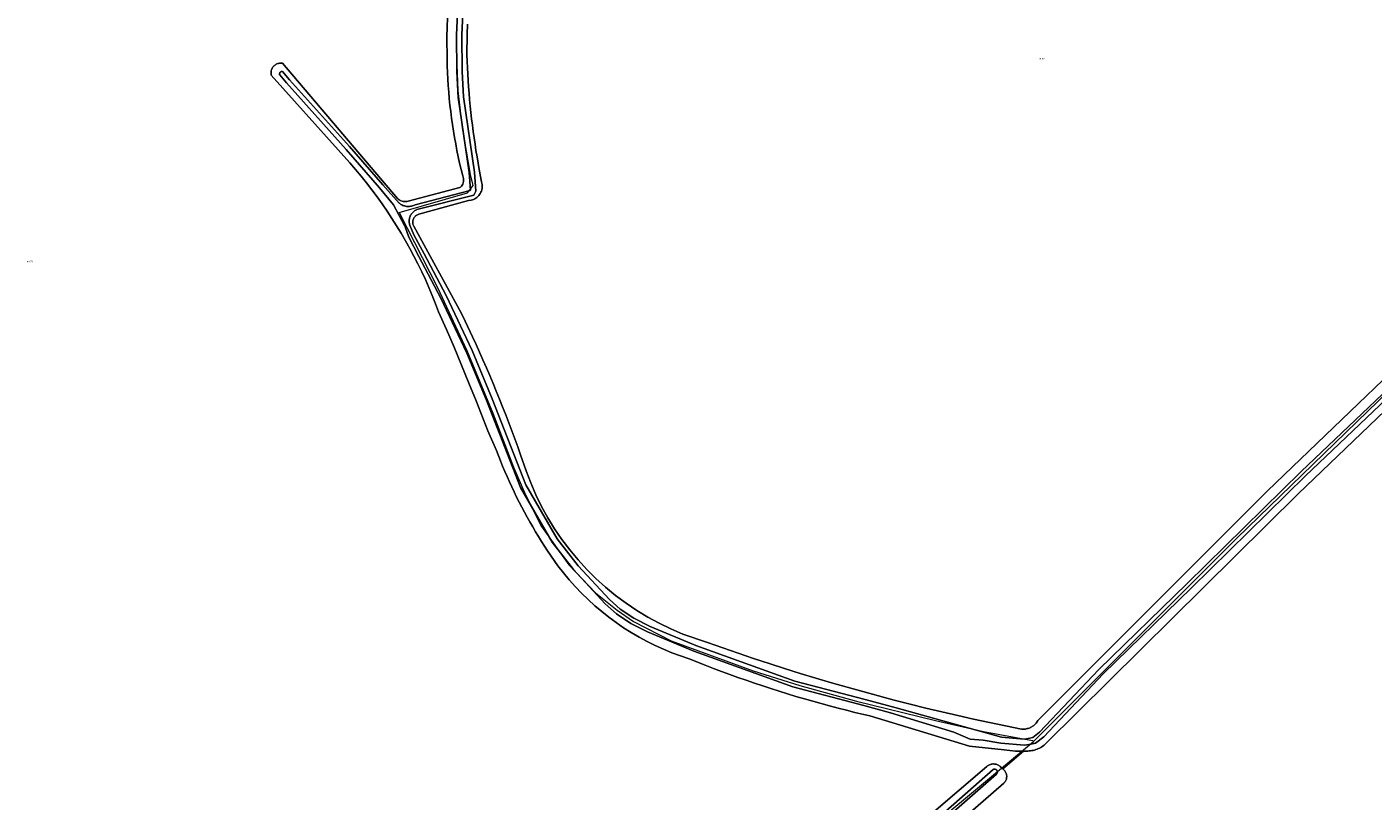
# Model space of a CAD drawing. Header units: metres. Extents: x 250001 to 257773, y 598992 to 609118.
# Tile 88 of 256: x 252198 to 252509, y 600204 to 600383. Entities that reach past the tile are written whole.
import ezdxf
from ezdxf.enums import TextEntityAlignment as Align
from ezdxf.lldxf.tags import DXFTag

# ---------------------------------------------------------------- set-up
doc = ezdxf.new("R2010")
doc.units = ezdxf.units.M
for name, color, linetype, lineweight in [('B-WE-GR-BOUWLAND-GV', 252, 'Continuous', 13), ('B-WE-KG-GRENS_PERCEEL-G', 150, 'KG-PERCEEL', 18), ('B-WE-KG-GRENS_PERCEEL-S', 150, 'Continuous', 25), ('B-WE-OG-WATER-GV', 252, 'Continuous', 18), ('B-WE-OG-WATER_SLOOT-GV', 252, 'Continuous', 18), ('X-XX-AL-REFERENTIE-G', 7, 'Continuous', 18)]:
    doc.layers.add(name, color=color, linetype=linetype, lineweight=lineweight)
doc.styles.add('NLCS-ISO', font='NLCS-ISO.ttf')
doc.styles.get("Standard").update_dxf_attribs({"font": 'NLCS-ISO.ttf'})
tags = doc.linetypes.add('KG-PERCEEL', pattern='A,5.5,-2,["P",Standard,S=1.8,R=0,X=-0.5,Y=-0.9],-2,5.5,-2,[5,NLCS.SHX,S=0.75,R=0,X=0,Y=0],-2', length=19).pattern_tags.tags
tags[6] = DXFTag(74, 10)

# ---------------------------------------------------------------- blocks, each defined once
blk = doc.blocks.new('SKG-PERCEELNUMMER-SO')
at = {"style": 'NLCS-ISO', "oblique": 10, "flags": 1}
blk.add_attdef('GEMEENTECODE', text='', height=1.8, dxfattribs=at).set_placement((0, 2.6), align=Align.MIDDLE_CENTER)
at = {"style": 'NLCS-ISO', "oblique": 10}
blk.add_attdef('SECTIE', text='', height=1.8, dxfattribs=at).set_placement((-0.5, 0), align=Align.MIDDLE_RIGHT)
blk.add_attdef('PERCEELNUMMER', text='', height=1.8, dxfattribs=at).set_placement((0.5, 0), align=Align.MIDDLE_LEFT)
blk = doc.blocks.new('BS2021-132-Xref-KAD-20210617')
at = {"layer": 'B-WE-KG-GRENS_PERCEEL-G', "flags": 128}
for points in [[(252284.019, 600340.151), (252299.811, 600344.747), (252301.105, 600346.429), (252300.562, 600348.979), (252298.685, 600359.723), (252297.714, 600368.331), (252297.326, 600378.493), (252297.52, 600387.101), (252298.154, 600394.686), (252299.578, 600403.359), (252301.105, 600411.281), (252303.824, 600420.73), (252306.512, 600428.145), (252309.726, 600437.351), (252313.739, 600448.289)], [(252430.847, 600218.028), (252460.789, 600248.002), (252477.688, 600264.886), (252515.469, 600301.521), (252580.617, 600363.974)], [(252284.019, 600340.151), (252292.893, 600322.867), (252299.658, 600308.302), (252305.725, 600293.808), (252310.497, 600281.293), (252313.242, 600274.886), (252316.958, 600267.604), (252323.23, 600258.725), (252329.447, 600252.217), (252334.427, 600248.192), (252338.245, 600245.619)], [(252338.245, 600245.619), (252346.914, 600241.144), (252365.913, 600234.231), (252376.688, 600230.826), (252389.737, 600227.149), (252407.997, 600222.718), (252419.121, 600220.186)], [(252419.121, 600220.186), (252430.449, 600218.101)], [(252362.394, 600160.975), (252430.666, 600217.877)], [(252430.666, 600217.877), (252430.449, 600218.101)], [(252430.666, 600217.877), (252430.847, 600218.028)]]:
    blk.add_lwpolyline(points, dxfattribs=at)
at = {"layer": 'B-WE-KG-GRENS_PERCEEL-S', "xscale": 0.2, "yscale": 0.2, "zscale": 0.2}
for p, values in [((252432.493, 600375.696), {'PERCEELNUMMER': '97', 'SECTIE': 'N'}), ((252198.384, 600328.823), {'PERCEELNUMMER': '678', 'SECTIE': 'N'})]:
    blk.add_blockref('SKG-PERCEELNUMMER-SO', p, dxfattribs=at).add_auto_attribs(values)
blk = doc.blocks.new('BS2021-132-Xref-BGT-GRIJS-20210617-aangepast')
at = {"layer": 'B-WE-GR-BOUWLAND-GV', "flags": 128}
for points in [[(252373.48, 600172.411), (252419.888, 600212.065), (252420.035, 600212.188), (252420.192, 600212.297), (252420.357, 600212.393), (252420.529, 600212.475), (252420.708, 600212.542), (252420.892, 600212.594), (252421.08, 600212.63), (252421.27, 600212.651), (252421.461, 600212.655), (252421.652, 600212.644), (252421.841, 600212.617), (252422.027, 600212.574), (252422.209, 600212.515), (252422.385, 600212.442), (252422.555, 600212.354), (252422.716, 600212.252), (252422.869, 600212.137), (252422.981, 600212.039), (252423.568, 600211.523), (252428.364, 600215.585), (252426.529, 600215.641), (252423.912, 600215.925), (252415.895, 600216.798), (252392.842, 600223.806), (252389.405, 600224.593), (252387.445, 600225.077), (252385.49, 600225.575), (252383.539, 600226.088), (252381.591, 600226.614), (252379.648, 600227.156), (252377.708, 600227.711), (252375.773, 600228.281), (252373.842, 600228.866), (252371.915, 600229.464), (252369.993, 600230.077), (252368.076, 600230.704), (252366.163, 600231.345), (252364.255, 600232), (252362.351, 600232.669), (252360.453, 600233.353), (252358.56, 600234.05), (252356.672, 600234.761), (252354.79, 600235.486), (252351.042, 600236.978), (252349.052, 600237.641), (252347.086, 600238.373), (252345.147, 600239.174), (252343.236, 600240.041), (252341.358, 600240.973), (252339.512, 600241.971), (252337.703, 600243.032), (252335.931, 600244.156), (252334.2, 600245.341), (252332.511, 600246.585), (252330.866, 600247.887), (252329.268, 600249.245), (252327.718, 600250.658), (252326.218, 600252.125), (252324.769, 600253.642), (252323.375, 600255.209), (252322.036, 600256.824), (252320.753, 600258.484), (252318.366, 600261.933), (252317.65, 600263.027), (252316.947, 600264.129), (252316.256, 600265.238), (252315.579, 600266.356), (252314.913, 600267.481), (252314.261, 600268.613), (252313.621, 600269.753), (252312.994, 600270.899), (252312.381, 600272.053), (252311.78, 600273.214), (252311.193, 600274.382), (252310.619, 600275.556), (252310.058, 600276.736), (252309.511, 600277.923), (252308.977, 600279.116), (252308.456, 600280.315), (252307.95, 600281.519), (252307.457, 600282.73), (252306.512, 600285.166), (252304.556, 600289.667), (252302.936, 600293.833), (252301.838, 600296.604), (252300.164, 600300.75), (252298.46, 600304.882), (252296.723, 600309.002), (252294.955, 600313.108), (252293.156, 600317.2), (252292.445, 600319.088), (252291.699, 600320.962), (252290.918, 600322.822), (252290.102, 600324.667), (252289.252, 600326.496), (252288.368, 600328.309), (252287.45, 600330.105), (252286.498, 600331.884), (252285.513, 600333.645), (252284.496, 600335.386), (252283.446, 600337.109), (252282.363, 600338.811), (252281.249, 600340.493), (252280.104, 600342.153), (252278.928, 600343.792), (252277.721, 600345.409), (252276.484, 600347.002), (252275.218, 600348.572), (252272.598, 600351.64), (252254.455, 600371.972), (252254.443, 600372.04), (252254.417, 600372.229), (252254.408, 600372.421), (252254.414, 600372.612), (252254.437, 600372.802), (252254.475, 600372.99), (252254.529, 600373.173), (252254.598, 600373.352), (252254.681, 600373.524), (252254.779, 600373.689), (252254.89, 600373.845), (252255.013, 600373.991), (252255.149, 600374.126), (252255.295, 600374.25), (252255.451, 600374.361), (252255.616, 600374.458), (252255.788, 600374.541), (252255.967, 600374.61), (252256.151, 600374.664), (252256.339, 600374.702), (252256.529, 600374.724), (252256.72, 600374.73), (252256.911, 600374.72), (252257.101, 600374.695), (252283.633, 600343.45), (252283.841, 600343.255), (252284.071, 600343.086), (252284.319, 600342.944), (252284.449, 600342.884), (252284.717, 600342.787), (252284.995, 600342.722), (252285.279, 600342.689), (252285.564, 600342.689), (252285.848, 600342.722), (252286.126, 600342.788), (252298.092, 600345.952), (252298.204, 600346.049), (252298.408, 600346.263), (252298.581, 600346.503), (252298.723, 600346.763), (252298.829, 600347.039), (252298.898, 600347.326), (252298.918, 600347.473), (252298.929, 600347.769), (252298.902, 600348.063), (252298.837, 600348.352), (252298.734, 600348.629), (252298.368, 600350.099), (252298.022, 600351.573), (252297.695, 600353.052), (252297.387, 600354.534), (252297.098, 600356.021), (252296.829, 600357.511), (252296.579, 600359.004), (252296.348, 600360.5), (252296.137, 600362), (252295.945, 600363.502), (252295.772, 600365.006), (252295.62, 600366.513), (252295.486, 600368.021), (252295.373, 600369.531), (252295.278, 600371.042), (252295.204, 600372.555), (252295.149, 600374.068), (252295.114, 600375.582), (252295.088, 600380.814), (252295.113, 600383.017), (252295.175, 600385.219)], [(252299.854, 600383.721), (252299.764, 600381.356), (252299.699, 600376.621), (252299.753, 600375.142), (252299.819, 600373.663), (252299.898, 600372.184), (252299.988, 600370.706), (252300.091, 600369.228), (252300.207, 600367.752), (252300.334, 600366.276), (252300.474, 600364.802), (252300.626, 600363.329), (252300.791, 600361.857), (252300.967, 600360.387), (252301.156, 600358.918), (252301.357, 600357.451), (252301.57, 600355.985), (252301.795, 600354.521), (252302.033, 600353.06), (252302.282, 600351.6), (252302.544, 600350.142), (252303.104, 600347.233), (252303.178, 600346.939), (252303.225, 600346.639), (252303.244, 600346.336), (252303.236, 600346.033), (252303.201, 600345.731), (252303.139, 600345.434), (252303.05, 600345.144), (252302.935, 600344.863), (252302.796, 600344.594), (252302.633, 600344.338), (252302.447, 600344.098), (252302.24, 600343.876), (252302.014, 600343.673), (252301.771, 600343.492), (252301.512, 600343.333), (252301.241, 600343.198), (252300.958, 600343.089), (252300.666, 600343.005), (252300.066, 600342.918), (252288.594, 600339.796), (252288.427, 600339.742), (252288.266, 600339.674), (252288.111, 600339.591), (252287.965, 600339.495), (252287.828, 600339.386), (252287.701, 600339.265), (252287.586, 600339.133), (252287.483, 600338.991), (252287.393, 600338.841), (252287.317, 600338.683), (252287.256, 600338.519), (252287.21, 600338.35), (252287.179, 600338.177), (252287.164, 600338.003), (252287.165, 600337.827), (252287.181, 600337.653), (252287.214, 600337.481), (252287.261, 600337.312), (252287.401, 600336.991), (252298.463, 600316.793), (252299.314, 600315.021), (252300.983, 600311.461), (252301.801, 600309.674), (252302.608, 600307.881), (252303.405, 600306.084), (252304.19, 600304.282), (252304.965, 600302.476), (252305.729, 600300.664), (252306.482, 600298.848), (252307.223, 600297.028), (252307.954, 600295.203), (252308.674, 600293.374), (252309.382, 600291.54), (252310.08, 600289.702), (252310.766, 600287.86), (252311.441, 600286.014), (252312.105, 600284.163), (252313.399, 600280.451), (252314.456, 600277.647), (252315.646, 600274.897), (252316.965, 600272.206), (252318.41, 600269.581), (252319.979, 600267.027), (252321.667, 600264.551), (252323.471, 600262.158), (252325.386, 600259.854), (252327.409, 600257.643), (252329.535, 600255.531), (252331.759, 600253.522), (252334.075, 600251.621), (252336.48, 600249.832), (252338.967, 600248.16), (252341.53, 600246.608), (252344.165, 600245.18), (252346.864, 600243.878), (252349.622, 600242.706), (252355.29, 600240.762), (252358.841, 600239.505), (252362.404, 600238.273), (252365.977, 600237.068), (252369.558, 600235.89), (252373.148, 600234.738), (252376.746, 600233.614), (252380.353, 600232.517), (252383.968, 600231.446), (252387.59, 600230.403), (252391.221, 600229.387), (252394.859, 600228.398), (252398.504, 600227.436), (252402.156, 600226.502), (252405.816, 600225.595), (252409.482, 600224.716), (252413.154, 600223.864), (252416.833, 600223.039), (252420.518, 600222.242), (252427.907, 600220.731), (252428.131, 600220.713), (252428.356, 600220.709), (252428.581, 600220.717), (252428.804, 600220.739), (252429.026, 600220.773), (252429.246, 600220.821), (252429.463, 600220.881), (252429.676, 600220.954), (252429.884, 600221.039), (252430.086, 600221.136), (252430.283, 600221.245), (252430.473, 600221.365), (252430.656, 600221.496), (252430.831, 600221.637), (252430.997, 600221.789), (252431.154, 600221.95), (252431.301, 600222.119), (252431.439, 600222.297), (252431.681, 600222.676), (252484.755, 600275.842), (252580.201, 600367.378)], [(252601.36, 600380.034), (252491.895, 600275.085), (252433.616, 600217.437), (252433.388, 600217.223), (252433.15, 600217.02), (252432.902, 600216.83), (252432.645, 600216.652), (252432.379, 600216.487), (252432.105, 600216.336), (252431.824, 600216.199), (252431.536, 600216.077), (252431.243, 600215.969), (252430.944, 600215.875), (252430.642, 600215.797), (252430.335, 600215.735), (252430.026, 600215.687), (252429.715, 600215.656), (252429.403, 600215.64), (252429.363, 600215.64), (252428.364, 600215.585), (252423.568, 600211.523), (252423.636, 600211.475), (252423.779, 600211.359), (252423.911, 600211.231), (252424.032, 600211.092), (252424.14, 600210.943), (252424.235, 600210.785), (252424.316, 600210.62), (252424.382, 600210.448), (252424.433, 600210.271), (252424.468, 600210.091), (252424.488, 600209.907), (252424.491, 600209.723), (252424.479, 600209.54), (252424.45, 600209.358), (252424.406, 600209.179), (252424.347, 600209.005), (252424.273, 600208.837), (252424.184, 600208.676), (252424.082, 600208.523), (252423.967, 600208.379), (252423.84, 600208.246), (252385.686, 600174.958)]]:
    blk.add_lwpolyline(points, dxfattribs=at)
at = {"layer": 'B-WE-OG-WATER-GV', "flags": 128}
for points in [[(252297.849, 600392.736), (252297.318, 600381.27), (252297.367, 600372.78), (252297.701, 600366.768), (252300.237, 600349.396), (252300.516, 600345.318), (252300.477, 600345.24), (252287.753, 600341.989), (252287.548, 600341.885), (252287.337, 600341.795), (252287.119, 600341.72), (252286.897, 600341.66), (252286.672, 600341.616), (252286.443, 600341.588), (252286.214, 600341.576), (252285.984, 600341.579), (252285.755, 600341.599), (252285.527, 600341.634), (252285.303, 600341.686), (252285.083, 600341.752), (252284.868, 600341.834), (252284.659, 600341.931), (252284.458, 600342.041), (252284.264, 600342.166), (252284.08, 600342.304), (252284.017, 600342.356), (252280.267, 600346.537), (252272.569, 600355.429), (252258.701, 600370.867), (252257.059, 600372.795), (252256.962, 600372.799), (252256.865, 600372.788), (252256.771, 600372.761), (252256.682, 600372.719), (252256.602, 600372.663), (252256.532, 600372.595), (252256.474, 600372.517), (252256.429, 600372.43), (252256.399, 600372.337), (252256.385, 600372.24), (252256.387, 600372.142), (252256.404, 600372.046), (252256.412, 600372.02), (252257.957, 600370.199), (252271.819, 600354.767), (252279.517, 600345.876), (252282.764, 600341.966), (252285.349, 600336.981), (252285.392, 600336.844), (252286.299, 600334.491), (252288.576, 600329.973), (252293.657, 600320.364), (252299.668, 600307.675), (252304.271, 600296.579), (252312.085, 600276.576), (252319.431, 600263.942), (252324.377, 600257.599), (252331.679, 600249.653), (252334.286, 600247.341), (252337.608, 600245.156), (252341.471, 600243.187), (252352.122, 600238.764), (252375.069, 600230.484), (252391.429, 600226.214), (252397.659, 600224.5), (252412.29, 600220.036), (252416.066, 600218.406), (252419.022, 600218.153), (252423.106, 600217.492), (252428.601, 600216.969), (252430.119, 600217.265), (252431.153, 600217.455), (252433.055, 600218.964), (252446.754, 600233.496), (252467.217, 600253.423), (252493.56, 600279.26), (252523.304, 600307.59)], [(252522.342, 600308.607), (252492.587, 600280.267), (252466.239, 600254.424), (252445.756, 600234.479), (252432.106, 600219.998), (252430.556, 600218.769), (252429.858, 600218.64), (252428.532, 600218.382), (252423.32, 600218.878), (252398.911, 600225.607), (252391.8, 600227.563), (252375.485, 600231.822), (252352.629, 600240.069), (252342.058, 600244.459), (252338.313, 600246.368), (252335.139, 600248.455), (252332.662, 600250.653), (252325.446, 600258.505), (252320.594, 600264.728), (252313.35, 600277.187), (252305.57, 600297.102), (252300.948, 600308.243), (252294.909, 600320.991), (252289.814, 600330.627), (252287.389, 600335), (252286.525, 600337.239), (252286.462, 600337.444), (252286.413, 600337.652), (252286.38, 600337.864), (252286.363, 600338.078), (252286.363, 600338.292), (252286.378, 600338.505), (252286.409, 600338.717), (252286.455, 600338.926), (252286.518, 600339.131), (252286.595, 600339.331), (252286.687, 600339.524), (252286.793, 600339.71), (252286.913, 600339.888), (252287.046, 600340.056), (252287.19, 600340.214), (252287.347, 600340.36), (252287.513, 600340.495), (252287.69, 600340.616), (252287.875, 600340.724), (252288.067, 600340.818), (252288.14, 600340.849), (252301.308, 600344.214), (252301.735, 600345.076), (252301.431, 600349.524), (252298.896, 600366.888), (252298.567, 600372.817), (252298.518, 600381.245), (252299.045, 600392.623)], [(252395.512, 600186.99), (252422.108, 600210.262), (252422.162, 600210.319), (252422.225, 600210.404), (252422.273, 600210.497), (252422.308, 600210.597), (252422.327, 600210.701), (252422.33, 600210.807), (252422.317, 600210.912), (252422.288, 600211.014), (252422.244, 600211.11), (252422.186, 600211.198), (252422.116, 600211.277), (252422.035, 600211.344), (252421.944, 600211.399), (252421.846, 600211.439), (252421.743, 600211.464), (252421.638, 600211.473), (252421.533, 600211.466), (252421.429, 600211.443), (252421.331, 600211.405), (252394.749, 600187.917)]]:
    blk.add_lwpolyline(points, dxfattribs=at)
at = {"layer": 'B-WE-OG-WATER_SLOOT-GV', "flags": 128}
for points in [[(252580.201, 600367.378), (252484.755, 600275.842), (252431.681, 600222.676), (252431.439, 600222.297), (252431.301, 600222.119), (252431.154, 600221.95), (252430.997, 600221.789), (252430.831, 600221.637), (252430.656, 600221.496), (252430.473, 600221.365), (252430.283, 600221.245), (252430.086, 600221.136), (252429.884, 600221.039), (252429.676, 600220.954), (252429.463, 600220.881), (252429.246, 600220.821), (252429.026, 600220.773), (252428.804, 600220.739), (252428.581, 600220.717), (252428.356, 600220.709), (252428.131, 600220.713), (252427.907, 600220.731), (252420.518, 600222.242), (252416.833, 600223.039), (252413.154, 600223.864), (252409.482, 600224.716), (252405.816, 600225.595), (252402.156, 600226.502), (252398.504, 600227.436), (252394.859, 600228.398), (252391.221, 600229.387), (252387.59, 600230.403), (252383.968, 600231.446), (252380.353, 600232.517), (252376.746, 600233.614), (252373.148, 600234.738), (252369.558, 600235.89), (252365.977, 600237.068), (252362.404, 600238.273), (252358.841, 600239.505), (252355.29, 600240.762), (252349.622, 600242.706), (252346.864, 600243.878), (252344.165, 600245.18), (252341.53, 600246.608), (252338.967, 600248.16), (252336.48, 600249.832), (252334.075, 600251.621), (252331.759, 600253.522), (252329.535, 600255.531), (252327.409, 600257.643), (252325.386, 600259.854), (252323.471, 600262.158), (252321.667, 600264.551), (252319.979, 600267.027), (252318.41, 600269.581), (252316.965, 600272.206), (252315.646, 600274.897), (252314.456, 600277.647), (252313.399, 600280.451), (252312.105, 600284.163), (252311.441, 600286.014), (252310.766, 600287.86), (252310.08, 600289.702), (252309.382, 600291.54), (252308.674, 600293.374), (252307.954, 600295.203), (252307.223, 600297.028), (252306.482, 600298.848), (252305.729, 600300.664), (252304.965, 600302.476), (252304.19, 600304.282), (252303.405, 600306.084), (252302.608, 600307.881), (252301.801, 600309.674), (252300.983, 600311.461), (252299.314, 600315.021), (252298.463, 600316.793), (252287.401, 600336.991), (252287.261, 600337.312), (252287.214, 600337.481), (252287.181, 600337.653), (252287.165, 600337.827), (252287.164, 600338.003), (252287.179, 600338.177), (252287.21, 600338.35), (252287.256, 600338.519), (252287.317, 600338.683), (252287.393, 600338.841), (252287.483, 600338.991), (252287.586, 600339.133), (252287.701, 600339.265), (252287.828, 600339.386), (252287.965, 600339.495), (252288.111, 600339.591), (252288.266, 600339.674), (252288.427, 600339.742), (252288.594, 600339.796), (252300.066, 600342.918), (252300.666, 600343.005), (252300.958, 600343.089), (252301.241, 600343.198), (252301.512, 600343.333), (252301.771, 600343.492), (252302.014, 600343.673), (252302.24, 600343.876), (252302.447, 600344.098), (252302.633, 600344.338), (252302.796, 600344.594), (252302.935, 600344.863), (252303.05, 600345.144), (252303.139, 600345.434), (252303.201, 600345.731), (252303.236, 600346.033), (252303.244, 600346.336), (252303.225, 600346.639), (252303.178, 600346.939), (252303.104, 600347.233), (252302.544, 600350.142), (252302.282, 600351.6), (252302.033, 600353.06), (252301.795, 600354.521), (252301.57, 600355.985), (252301.357, 600357.451), (252301.156, 600358.918), (252300.967, 600360.387), (252300.791, 600361.857), (252300.626, 600363.329), (252300.474, 600364.802), (252300.334, 600366.276), (252300.207, 600367.752), (252300.091, 600369.228), (252299.988, 600370.706), (252299.898, 600372.184), (252299.819, 600373.663), (252299.753, 600375.142), (252299.699, 600376.621), (252299.764, 600381.356), (252299.854, 600383.721)], [(252295.175, 600385.219), (252295.113, 600383.017), (252295.088, 600380.814), (252295.114, 600375.582), (252295.149, 600374.068), (252295.204, 600372.555), (252295.278, 600371.042), (252295.373, 600369.531), (252295.486, 600368.021), (252295.62, 600366.513), (252295.772, 600365.006), (252295.945, 600363.502), (252296.137, 600362), (252296.348, 600360.5), (252296.579, 600359.004), (252296.829, 600357.511), (252297.098, 600356.021), (252297.387, 600354.534), (252297.695, 600353.052), (252298.022, 600351.573), (252298.368, 600350.099), (252298.734, 600348.629), (252298.837, 600348.352), (252298.902, 600348.063), (252298.929, 600347.769), (252298.918, 600347.473), (252298.898, 600347.326), (252298.829, 600347.039), (252298.723, 600346.763), (252298.581, 600346.503), (252298.408, 600346.263), (252298.204, 600346.049), (252298.092, 600345.952), (252286.126, 600342.788), (252285.848, 600342.722), (252285.564, 600342.689), (252285.279, 600342.689), (252284.995, 600342.722), (252284.717, 600342.787), (252284.449, 600342.884), (252284.319, 600342.944), (252284.071, 600343.086), (252283.841, 600343.255), (252283.633, 600343.45), (252257.101, 600374.695), (252256.911, 600374.72), (252256.72, 600374.73), (252256.529, 600374.724), (252256.339, 600374.702), (252256.151, 600374.664), (252255.967, 600374.61), (252255.788, 600374.541), (252255.616, 600374.458), (252255.451, 600374.361), (252255.295, 600374.25), (252255.149, 600374.126), (252255.013, 600373.991), (252254.89, 600373.845), (252254.779, 600373.689), (252254.681, 600373.524), (252254.598, 600373.352), (252254.529, 600373.173), (252254.475, 600372.99), (252254.437, 600372.802), (252254.414, 600372.612), (252254.408, 600372.421), (252254.417, 600372.229), (252254.443, 600372.04), (252254.455, 600371.972), (252272.598, 600351.64), (252275.218, 600348.572), (252276.484, 600347.002), (252277.721, 600345.409), (252278.928, 600343.792), (252280.104, 600342.153), (252281.249, 600340.493), (252282.363, 600338.811), (252283.446, 600337.109), (252284.496, 600335.386), (252285.513, 600333.645), (252286.498, 600331.884), (252287.45, 600330.105), (252288.368, 600328.309), (252289.252, 600326.496), (252290.102, 600324.667), (252290.918, 600322.822), (252291.699, 600320.962), (252292.445, 600319.088), (252293.156, 600317.2), (252294.955, 600313.108), (252296.723, 600309.002), (252298.46, 600304.882), (252300.164, 600300.75), (252301.838, 600296.604), (252302.936, 600293.833), (252304.556, 600289.667), (252306.512, 600285.166), (252307.457, 600282.73), (252307.95, 600281.519), (252308.456, 600280.315), (252308.977, 600279.116), (252309.511, 600277.923), (252310.058, 600276.736), (252310.619, 600275.556), (252311.193, 600274.382), (252311.78, 600273.214), (252312.381, 600272.053), (252312.994, 600270.899), (252313.621, 600269.753), (252314.261, 600268.613), (252314.913, 600267.481), (252315.579, 600266.356), (252316.256, 600265.238), (252316.947, 600264.129), (252317.65, 600263.027), (252318.366, 600261.933), (252320.753, 600258.484), (252322.036, 600256.824), (252323.375, 600255.209), (252324.769, 600253.642), (252326.218, 600252.125), (252327.718, 600250.658), (252329.268, 600249.245), (252330.866, 600247.887), (252332.511, 600246.585), (252334.2, 600245.341), (252335.931, 600244.156), (252337.703, 600243.032), (252339.512, 600241.971), (252341.358, 600240.973), (252343.236, 600240.041), (252345.147, 600239.174), (252347.086, 600238.373), (252349.052, 600237.641), (252351.042, 600236.978), (252354.79, 600235.486), (252356.672, 600234.761), (252358.56, 600234.05), (252360.453, 600233.353), (252362.351, 600232.669), (252364.255, 600232), (252366.163, 600231.345), (252368.076, 600230.704), (252369.993, 600230.077), (252371.915, 600229.464), (252373.842, 600228.866), (252375.773, 600228.281), (252377.708, 600227.711), (252379.648, 600227.156), (252381.591, 600226.614), (252383.539, 600226.088), (252385.49, 600225.575), (252387.445, 600225.077), (252389.405, 600224.593), (252392.842, 600223.806), (252415.895, 600216.798), (252423.912, 600215.925), (252426.529, 600215.641), (252428.364, 600215.585), (252429.363, 600215.64), (252429.403, 600215.64), (252429.715, 600215.656), (252430.026, 600215.687), (252430.335, 600215.735), (252430.642, 600215.797), (252430.944, 600215.875), (252431.243, 600215.969), (252431.536, 600216.077), (252431.824, 600216.199), (252432.105, 600216.336), (252432.379, 600216.487), (252432.645, 600216.652), (252432.902, 600216.83), (252433.15, 600217.02), (252433.388, 600217.223), (252433.616, 600217.437), (252491.895, 600275.085), (252601.36, 600380.034)], [(252299.045, 600392.623), (252298.518, 600381.245), (252298.567, 600372.817), (252298.896, 600366.888), (252301.431, 600349.524), (252301.735, 600345.076), (252301.308, 600344.214), (252288.14, 600340.849), (252288.067, 600340.818), (252287.875, 600340.724), (252287.69, 600340.616), (252287.513, 600340.495), (252287.347, 600340.36), (252287.19, 600340.214), (252287.046, 600340.056), (252286.913, 600339.888), (252286.793, 600339.71), (252286.687, 600339.524), (252286.595, 600339.331), (252286.518, 600339.131), (252286.455, 600338.926), (252286.409, 600338.717), (252286.378, 600338.505), (252286.363, 600338.292), (252286.363, 600338.078), (252286.38, 600337.864), (252286.413, 600337.652), (252286.462, 600337.444), (252286.525, 600337.239), (252287.389, 600335), (252289.814, 600330.627), (252294.909, 600320.991), (252300.948, 600308.243), (252305.57, 600297.102), (252313.35, 600277.187), (252320.594, 600264.728), (252325.446, 600258.505), (252332.662, 600250.653), (252335.139, 600248.455), (252338.313, 600246.368), (252342.058, 600244.459), (252352.629, 600240.069), (252375.485, 600231.822), (252391.8, 600227.563), (252398.911, 600225.607), (252423.32, 600218.878), (252428.532, 600218.382), (252429.858, 600218.64), (252430.556, 600218.769), (252432.106, 600219.998), (252445.756, 600234.479), (252466.239, 600254.424), (252492.587, 600280.267), (252522.342, 600308.607)], [(252523.304, 600307.59), (252493.56, 600279.26), (252467.217, 600253.423), (252446.754, 600233.496), (252433.055, 600218.964), (252431.153, 600217.455), (252430.119, 600217.265), (252428.601, 600216.969), (252423.106, 600217.492), (252419.022, 600218.153), (252416.066, 600218.406), (252412.29, 600220.036), (252397.659, 600224.5), (252391.429, 600226.214), (252375.069, 600230.484), (252352.122, 600238.764), (252341.471, 600243.187), (252337.608, 600245.156), (252334.286, 600247.341), (252331.679, 600249.653), (252324.377, 600257.599), (252319.431, 600263.942), (252312.085, 600276.576), (252304.271, 600296.579), (252299.668, 600307.675), (252293.657, 600320.364), (252288.576, 600329.973), (252286.299, 600334.491), (252285.392, 600336.844), (252285.349, 600336.981), (252282.764, 600341.966), (252279.517, 600345.876), (252271.819, 600354.767), (252257.957, 600370.199), (252256.412, 600372.02), (252256.404, 600372.046), (252256.387, 600372.142), (252256.385, 600372.24), (252256.399, 600372.337), (252256.429, 600372.43), (252256.474, 600372.517), (252256.532, 600372.595), (252256.602, 600372.663), (252256.682, 600372.719), (252256.771, 600372.761), (252256.865, 600372.788), (252256.962, 600372.799), (252257.059, 600372.795), (252258.701, 600370.867), (252272.569, 600355.429), (252280.267, 600346.537), (252284.017, 600342.356), (252284.08, 600342.304), (252284.264, 600342.166), (252284.458, 600342.041), (252284.659, 600341.931), (252284.868, 600341.834), (252285.083, 600341.752), (252285.303, 600341.686), (252285.527, 600341.634), (252285.755, 600341.599), (252285.984, 600341.579), (252286.214, 600341.576), (252286.443, 600341.588), (252286.672, 600341.616), (252286.897, 600341.66), (252287.119, 600341.72), (252287.337, 600341.795), (252287.548, 600341.885), (252287.753, 600341.989), (252300.477, 600345.24), (252300.516, 600345.318), (252300.237, 600349.396), (252297.701, 600366.768), (252297.367, 600372.78), (252297.318, 600381.27), (252297.849, 600392.736)], [(252385.686, 600174.958), (252423.84, 600208.246), (252423.967, 600208.379), (252424.082, 600208.523), (252424.184, 600208.676), (252424.273, 600208.837), (252424.347, 600209.005), (252424.406, 600209.179), (252424.45, 600209.358), (252424.479, 600209.54), (252424.491, 600209.723), (252424.488, 600209.907), (252424.468, 600210.091), (252424.433, 600210.271), (252424.382, 600210.448), (252424.316, 600210.62), (252424.235, 600210.785), (252424.14, 600210.943), (252424.032, 600211.092), (252423.911, 600211.231), (252423.779, 600211.359), (252423.636, 600211.475), (252423.568, 600211.523), (252422.981, 600212.039), (252422.869, 600212.137), (252422.716, 600212.252), (252422.555, 600212.354), (252422.385, 600212.442), (252422.209, 600212.515), (252422.027, 600212.574), (252421.841, 600212.617), (252421.652, 600212.644), (252421.461, 600212.655), (252421.27, 600212.651), (252421.08, 600212.63), (252420.892, 600212.594), (252420.708, 600212.542), (252420.529, 600212.475), (252420.357, 600212.393), (252420.192, 600212.297), (252420.035, 600212.188), (252419.888, 600212.065), (252373.48, 600172.411)], [(252394.749, 600187.917), (252421.331, 600211.405), (252421.429, 600211.443), (252421.533, 600211.466), (252421.638, 600211.473), (252421.743, 600211.464), (252421.846, 600211.439), (252421.944, 600211.399), (252422.035, 600211.344), (252422.116, 600211.277), (252422.186, 600211.198), (252422.244, 600211.11), (252422.288, 600211.014), (252422.317, 600210.912), (252422.33, 600210.807), (252422.327, 600210.701), (252422.308, 600210.597), (252422.273, 600210.497), (252422.225, 600210.404), (252422.162, 600210.319), (252422.108, 600210.262), (252395.512, 600186.99)]]:
    blk.add_lwpolyline(points, dxfattribs=at)

msp = doc.modelspace()

# ---------------------------------------------------------------- block references
at = {"layer": 'X-XX-AL-REFERENTIE-G'}
for name in ['BS2021-132-Xref-BGT-GRIJS-20210617-aangepast', 'BS2021-132-Xref-KAD-20210617']:
    msp.add_blockref(name, (0, 0), dxfattribs=at)

doc.saveas('drawing.dxf')
